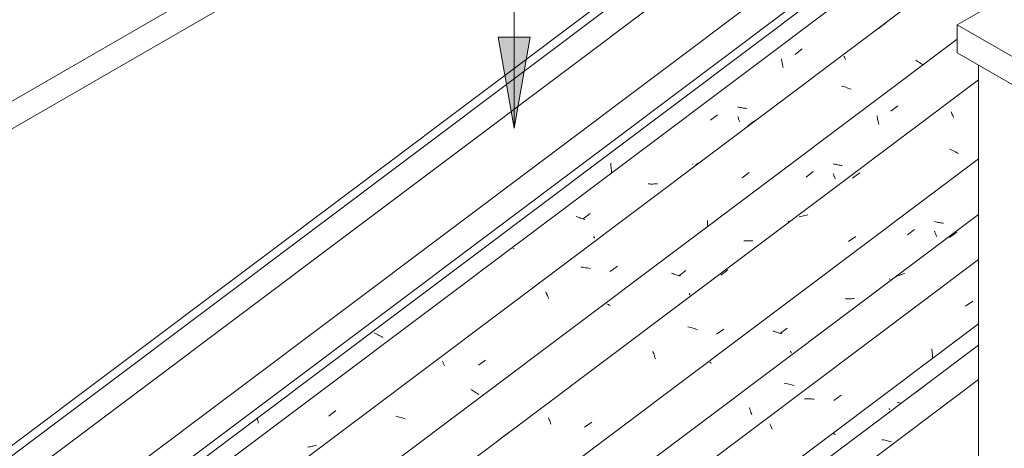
# Model space of a CAD drawing. Header units: metres. Extents: x 6.5 to 21.8, y 0.6 to 11.2.
# Tile 17 of 113: x 9 to 10.3, y 7 to 7.6. Entities that reach past the tile are written whole.
import ezdxf

# ---------------------------------------------------------------- set-up
doc = ezdxf.new("R2010")
doc.units = ezdxf.units.M
for name, color, linetype, lineweight in [('A-GLAZ-CWMG', 7, 'Continuous', 5), ('A-ROOF', 7, 'Continuous', 5), ('A-ROOF-OTLN', 7, 'Continuous', 5), ('G-ANNO-TEXT', 7, 'Continuous', 9), ('I-WALL', 7, 'Continuous', 5)]:
    doc.layers.add(name, color=color, linetype=linetype, lineweight=lineweight)

# ---------------------------------------------------------------- blocks, each defined once
blk = doc.blocks.new('FP_7-ISO_02')
at = {"layer": 'A-GLAZ-CWMG'}
blk.add_line((11.3869, 8.7001), (8.3354, 6.4097), dxfattribs=at)
at = {"layer": 'A-GLAZ-CWMG', "color": 9, "true_color": 0xc0c0c0}
for p, q in [((9.7377, 7.391), (9.7379, 7.3892)), ((9.7379, 7.3892), (9.7381, 7.3874)), ((9.7381, 7.3874), (9.7383, 7.3855)), ((9.7383, 7.3855), (9.7385, 7.3837)), ((9.7385, 7.3837), (9.7386, 7.3818)), ((9.7386, 7.3818), (9.7387, 7.3799)), ((9.7387, 7.3799), (9.7388, 7.3781)), ((9.4269, 7.1659), (9.4252, 7.1668)), ((9.4285, 7.1651), (9.4269, 7.1659)), ((9.4302, 7.1642), (9.4285, 7.1651)), ((9.4318, 7.1633), (9.4302, 7.1642)), ((9.4335, 7.1624), (9.4318, 7.1633)), ((9.4351, 7.1615), (9.4335, 7.1624)), ((9.4366, 7.1606), (9.4351, 7.1615)), ((9.2707, 7.0544), (9.271, 7.0527)), ((9.271, 7.0527), (9.2714, 7.0509)), ((9.2714, 7.0509), (9.2717, 7.0491)), ((9.2717, 7.0491), (9.272, 7.0473))]:
    blk.add_line(p, q, dxfattribs=at)
blk = doc.blocks.new('FP_8-ISO_02')
at = {"layer": 'A-GLAZ-CWMG', "color": 9, "true_color": 0xc0c0c0}
for p, q in [((9.9817, 7.5347), (9.9909, 7.5419)), ((9.9634, 7.5287), (9.9636, 7.527)), ((9.9636, 7.527), (9.9639, 7.5253)), ((9.9639, 7.5253), (9.9643, 7.5237)), ((9.9643, 7.5237), (9.9646, 7.5221)), ((9.9646, 7.5221), (9.9649, 7.5205)), ((9.9649, 7.5205), (9.9653, 7.5189)), ((9.9653, 7.5189), (9.9657, 7.5174)), ((9.9068, 7.4649), (9.9053, 7.4652)), ((9.9084, 7.4646), (9.9068, 7.4649)), ((9.9099, 7.4643), (9.9084, 7.4646)), ((9.9114, 7.464), (9.9099, 7.4643)), ((9.9129, 7.4638), (9.9114, 7.464)), ((9.9145, 7.4636), (9.9129, 7.4638)), ((9.916, 7.4634), (9.9145, 7.4636)), ((9.9175, 7.4632), (9.916, 7.4634)), ((9.8695, 7.4477), (9.8788, 7.4549)), ((9.9056, 7.4526), (9.906, 7.4515)), ((9.906, 7.4515), (9.9064, 7.4504)), ((9.9064, 7.4504), (9.9068, 7.4493)), ((9.9068, 7.4493), (9.9072, 7.4483)), ((9.9072, 7.4483), (9.9076, 7.4474)), ((9.9076, 7.4474), (9.908, 7.4465)), ((9.908, 7.4465), (9.9083, 7.4456)), ((9.8462, 7.3899), (9.8463, 7.3897)), ((9.8463, 7.3897), (9.8464, 7.3894)), ((9.8464, 7.3894), (9.8464, 7.3892)), ((9.8464, 7.3892), (9.8464, 7.3891)), ((9.8464, 7.3891), (9.8464, 7.389)), ((9.789, 7.3635), (9.7874, 7.3636)), ((9.7905, 7.3634), (9.789, 7.3635)), ((9.792, 7.3634), (9.7905, 7.3634)), ((9.7935, 7.3634), (9.792, 7.3634)), ((9.795, 7.3635), (9.7935, 7.3634)), ((9.7965, 7.3635), (9.795, 7.3635)), ((9.798, 7.3636), (9.7965, 7.3635)), ((9.7994, 7.3638), (9.798, 7.3636)), ((9.6934, 7.32), (9.6919, 7.3205)), ((9.6948, 7.3195), (9.6934, 7.32)), ((9.6963, 7.319), (9.6948, 7.3195)), ((9.6978, 7.3185), (9.6963, 7.319)), ((9.6992, 7.318), (9.6978, 7.3185)), ((9.7007, 7.3176), (9.6992, 7.318)), ((9.7022, 7.3172), (9.7007, 7.3176)), ((9.7014, 7.3173), (9.7107, 7.3245)), ((9.7037, 7.3167), (9.7022, 7.3172)), ((9.7153, 7.2943), (9.7155, 7.2938)), ((9.7155, 7.2938), (9.7157, 7.2933)), ((9.7157, 7.2933), (9.7159, 7.2929)), ((9.7159, 7.2929), (9.716, 7.2926)), ((9.716, 7.2926), (9.7161, 7.2922)), ((9.7161, 7.2922), (9.7162, 7.292)), ((9.7162, 7.292), (9.7163, 7.2917)), ((9.6094, 7.2782), (9.6085, 7.2787)), ((9.6103, 7.2777), (9.6094, 7.2782)), ((9.3654, 7.0569), (9.3746, 7.0641)), ((9.339, 7.0161), (9.3376, 7.0159)), ((9.3404, 7.0164), (9.339, 7.0161)), ((9.3419, 7.0166), (9.3404, 7.0164)), ((9.3433, 7.017), (9.3419, 7.0166)), ((9.3447, 7.0173), (9.3433, 7.017)), ((9.3461, 7.0177), (9.3447, 7.0173)), ((9.3474, 7.0181), (9.3461, 7.0177)), ((9.3488, 7.0185), (9.3474, 7.0181))]:
    blk.add_line(p, q, dxfattribs=at)
blk = doc.blocks.new('FP_9-ISO_02')
at = {"layer": 'A-GLAZ-CWMG'}
blk.add_line((11.5063, 8.6311), (8.4558, 6.3416), dxfattribs=at)
at = {"layer": 'A-GLAZ-CWMG', "color": 9, "true_color": 0xc0c0c0}
for p, q in [((10.0914, 7.569), (10.1009, 7.5761)), ((10.0461, 7.5321), (10.0463, 7.5316)), ((10.0463, 7.5316), (10.0466, 7.5311)), ((10.0466, 7.5311), (10.0468, 7.5305)), ((10.0468, 7.5305), (10.0471, 7.5299)), ((10.0471, 7.5299), (10.0474, 7.5292)), ((10.0474, 7.5292), (10.0478, 7.5285)), ((10.0478, 7.5285), (10.0481, 7.5277)), ((10.1426, 7.5259), (10.1409, 7.5269)), ((10.1442, 7.5249), (10.1426, 7.5259)), ((10.1458, 7.5239), (10.1442, 7.5249)), ((10.1474, 7.5228), (10.1458, 7.5239)), ((10.1489, 7.5218), (10.1474, 7.5228)), ((10.1504, 7.5208), (10.1489, 7.5218)), ((10.0449, 7.4922), (10.0428, 7.4929)), ((10.0471, 7.4916), (10.0449, 7.4922)), ((10.0492, 7.4908), (10.0471, 7.4916)), ((10.0513, 7.4901), (10.0492, 7.4908)), ((10.0534, 7.4893), (10.0513, 7.4901)), ((10.0555, 7.4885), (10.0534, 7.4893)), ((9.9184, 7.4399), (9.9279, 7.447)), ((9.8534, 7.3909), (9.8518, 7.3899)), ((9.855, 7.3919), (9.8534, 7.3909)), ((9.8567, 7.3928), (9.855, 7.3919)), ((9.8584, 7.3937), (9.8567, 7.3928)), ((9.8518, 7.3899), (9.8503, 7.3888)), ((9.9113, 7.3718), (9.9208, 7.3786)), ((9.8655, 7.3151), (9.8656, 7.3131)), ((9.8656, 7.3131), (9.8657, 7.3111)), ((9.8657, 7.3111), (9.8658, 7.3092)), ((9.8658, 7.3092), (9.8659, 7.3072)), ((9.7003, 7.2534), (9.6981, 7.2535)), ((9.7024, 7.2531), (9.7003, 7.2534)), ((9.7046, 7.2528), (9.7024, 7.2531)), ((9.7067, 7.2525), (9.7046, 7.2528)), ((9.7089, 7.2521), (9.7067, 7.2525)), ((9.7111, 7.2517), (9.7089, 7.2521)), ((9.7371, 7.248), (9.7467, 7.2548)), ((9.6522, 7.2209), (9.6526, 7.2198)), ((9.6526, 7.2198), (9.6531, 7.2186)), ((9.6531, 7.2186), (9.6535, 7.2175)), ((9.6535, 7.2175), (9.654, 7.2163)), ((9.654, 7.2163), (9.6545, 7.215)), ((9.6545, 7.215), (9.655, 7.2138)), ((9.655, 7.2138), (9.6555, 7.2124)), ((9.5628, 7.124), (9.5724, 7.1308)), ((9.5155, 7.1293), (9.5158, 7.1285)), ((9.5158, 7.1285), (9.5162, 7.1278)), ((9.5162, 7.1278), (9.5165, 7.1269)), ((9.5165, 7.1269), (9.5169, 7.1261)), ((9.5169, 7.1261), (9.5173, 7.1252)), ((9.5173, 7.1252), (9.5177, 7.1243)), ((9.5177, 7.1243), (9.5182, 7.1233)), ((9.5546, 7.091), (9.5527, 7.0921)), ((9.5564, 7.09), (9.5546, 7.091)), ((9.5583, 7.0889), (9.5564, 7.09)), ((9.5601, 7.0878), (9.5583, 7.0889)), ((9.5618, 7.0867), (9.5601, 7.0878)), ((9.5636, 7.0856), (9.5618, 7.0867)), ((9.4559, 7.0562), (9.4538, 7.0567)), ((9.4581, 7.0556), (9.4559, 7.0562)), ((9.4603, 7.055), (9.4581, 7.0556)), ((9.4624, 7.0544), (9.4603, 7.055)), ((9.4645, 7.0537), (9.4624, 7.0544)), ((9.4667, 7.053), (9.4645, 7.0537))]:
    blk.add_line(p, q, dxfattribs=at)
blk = doc.blocks.new('FP_10-ISO_02')
at = {"layer": 'A-GLAZ-CWMG', "color": 9, "true_color": 0xc0c0c0}
for p, q in [((10.108, 7.4596), (10.1173, 7.4667)), ((10.0898, 7.4536), (10.09, 7.4521)), ((10.09, 7.4521), (10.0902, 7.4506)), ((10.0902, 7.4506), (10.0905, 7.4492)), ((10.0905, 7.4492), (10.0908, 7.4478)), ((10.0908, 7.4478), (10.091, 7.4463)), ((10.091, 7.4463), (10.0913, 7.4449)), ((10.0913, 7.4449), (10.0917, 7.4436)), ((10.0917, 7.4436), (10.092, 7.4422)), ((9.9958, 7.3726), (10.0051, 7.3798)), ((10.0331, 7.3897), (10.0315, 7.39)), ((10.0346, 7.3894), (10.0331, 7.3897)), ((10.0361, 7.3891), (10.0346, 7.3894)), ((10.0376, 7.3888), (10.0361, 7.3891)), ((10.0392, 7.3885), (10.0376, 7.3888)), ((10.0407, 7.3883), (10.0392, 7.3885)), ((10.0422, 7.3881), (10.0407, 7.3883)), ((10.0437, 7.388), (10.0422, 7.3881)), ((10.0318, 7.3773), (10.0321, 7.3763)), ((10.0321, 7.3763), (10.0325, 7.3754)), ((10.0325, 7.3754), (10.0328, 7.3744)), ((10.0328, 7.3744), (10.0332, 7.3735)), ((10.0332, 7.3735), (10.0335, 7.3727)), ((10.0335, 7.3727), (10.0339, 7.3719)), ((10.0339, 7.3719), (10.0342, 7.3711)), ((10.0342, 7.3711), (10.0345, 7.3703)), ((9.9723, 7.3147), (9.9724, 7.3144)), ((9.9724, 7.3144), (9.9724, 7.3142)), ((9.9724, 7.3142), (9.9725, 7.314)), ((9.9725, 7.3138), (9.9724, 7.3137)), ((9.9725, 7.314), (9.9725, 7.3139)), ((9.9725, 7.3139), (9.9725, 7.3138)), ((9.9151, 7.2883), (9.9136, 7.2883)), ((9.9166, 7.2882), (9.9151, 7.2883)), ((9.9181, 7.2882), (9.9166, 7.2882)), ((9.9196, 7.2882), (9.9181, 7.2882)), ((9.9211, 7.2882), (9.9196, 7.2882)), ((9.9226, 7.2882), (9.9211, 7.2882)), ((9.9241, 7.2883), (9.9226, 7.2882)), ((9.9256, 7.2885), (9.9241, 7.2883)), ((9.8276, 7.2423), (9.8368, 7.2494)), ((9.8196, 7.245), (9.8182, 7.2456)), ((9.821, 7.2445), (9.8196, 7.245)), ((9.8225, 7.244), (9.821, 7.2445)), ((9.8239, 7.2435), (9.8225, 7.244)), ((9.8254, 7.243), (9.8239, 7.2435)), ((9.8269, 7.2426), (9.8254, 7.243)), ((9.8284, 7.2421), (9.8269, 7.2426)), ((9.8299, 7.2417), (9.8284, 7.2421)), ((9.8414, 7.219), (9.8416, 7.2186)), ((9.8416, 7.2186), (9.8417, 7.2182)), ((9.8417, 7.2182), (9.8419, 7.2178)), ((9.8419, 7.2178), (9.842, 7.2174)), ((9.842, 7.2174), (9.8421, 7.2171)), ((9.8421, 7.2171), (9.8422, 7.2169)), ((9.8422, 7.2169), (9.8423, 7.2166)), ((9.8423, 7.2166), (9.8423, 7.2164)), ((9.7336, 7.2046), (9.7326, 7.2052)), ((9.7347, 7.2041), (9.7336, 7.2046)), ((9.7357, 7.2035), (9.7347, 7.2041)), ((9.7368, 7.2029), (9.7357, 7.2035))]:
    blk.add_line(p, q, dxfattribs=at)
blk = doc.blocks.new('FP_11-ISO_02')
at = {"layer": 'A-GLAZ-CWMG'}
blk.add_line((10.2239, 7.501), (8.5838, 6.2701), dxfattribs=at)
at = {"layer": 'A-GLAZ-CWMG', "color": 9, "true_color": 0xc0c0c0}
for p, q in [((10.1878, 7.4586), (10.1882, 7.4575)), ((10.1882, 7.4575), (10.1887, 7.4563)), ((10.1887, 7.4563), (10.1892, 7.4551)), ((10.1892, 7.4551), (10.1897, 7.4538)), ((10.1897, 7.4538), (10.1903, 7.4525)), ((10.1903, 7.4525), (10.1908, 7.4511)), ((10.1875, 7.4087), (10.1854, 7.4096)), ((10.1895, 7.4078), (10.1875, 7.4087)), ((10.1915, 7.4068), (10.1895, 7.4078)), ((10.1935, 7.4058), (10.1915, 7.4068)), ((10.1955, 7.4048), (10.1935, 7.4058)), ((10.1974, 7.4038), (10.1955, 7.4048)), ((10.0574, 7.371), (10.067, 7.378)), ((9.9887, 7.3204), (9.9868, 7.3199)), ((9.9906, 7.321), (9.9887, 7.3204)), ((9.9925, 7.3214), (9.9906, 7.321)), ((9.9944, 7.3219), (9.9925, 7.3214)), ((9.9964, 7.3222), (9.9944, 7.3219)), ((9.9984, 7.3226), (9.9964, 7.3222)), ((10.052, 7.2874), (10.0616, 7.2941)), ((9.8831, 7.243), (9.8927, 7.25)), ((9.8418, 7.1743), (9.8397, 7.1748)), ((9.844, 7.1737), (9.8418, 7.1743)), ((9.8461, 7.173), (9.844, 7.1737)), ((9.8483, 7.1724), (9.8461, 7.173)), ((9.8504, 7.1717), (9.8483, 7.1724)), ((9.8525, 7.171), (9.8504, 7.1717)), ((9.8776, 7.1649), (9.8872, 7.1717)), ((9.7934, 7.1427), (9.794, 7.141)), ((9.794, 7.141), (9.7945, 7.1394)), ((9.7945, 7.1394), (9.7951, 7.1377)), ((9.7951, 7.1377), (9.7956, 7.1359)), ((9.7956, 7.1359), (9.7962, 7.1341)), ((9.7962, 7.1341), (9.7967, 7.1323)), ((9.6555, 7.0545), (9.656, 7.0532)), ((9.656, 7.0532), (9.6565, 7.0519)), ((9.6565, 7.0519), (9.6571, 7.0505)), ((9.6571, 7.0505), (9.6576, 7.0491)), ((9.6576, 7.0491), (9.6582, 7.0477)), ((9.6582, 7.0477), (9.6587, 7.0462)), ((9.703, 7.0423), (9.7126, 7.049)), ((9.5935, 7.0282), (9.603, 7.0353))]:
    blk.add_line(p, q, dxfattribs=at)
blk = doc.blocks.new('FP_12-ISO_02')
at = {"layer": 'A-GLAZ-CWMG', "color": 9, "true_color": 0xc0c0c0}
for p, q in [((10.1671, 7.3134), (10.1656, 7.3137)), ((10.1686, 7.313), (10.1671, 7.3134)), ((10.1701, 7.3127), (10.1686, 7.313)), ((10.1716, 7.3125), (10.1701, 7.3127)), ((10.1299, 7.2963), (10.1391, 7.3035)), ((10.1658, 7.301), (10.1661, 7.3)), ((10.1661, 7.3), (10.1665, 7.299)), ((10.1732, 7.3122), (10.1716, 7.3125)), ((10.1747, 7.312), (10.1732, 7.3122)), ((10.1762, 7.3118), (10.1747, 7.312)), ((10.1777, 7.3116), (10.1762, 7.3118)), ((10.1665, 7.299), (10.1668, 7.2981)), ((10.1668, 7.2981), (10.1672, 7.2972)), ((10.1672, 7.2972), (10.1675, 7.2963)), ((10.1675, 7.2963), (10.1679, 7.2955)), ((10.1679, 7.2955), (10.1682, 7.2947)), ((10.1682, 7.2947), (10.1685, 7.2939)), ((10.1063, 7.2383), (10.1063, 7.2381)), ((10.1063, 7.2381), (10.1064, 7.2379)), ((10.1064, 7.2379), (10.1064, 7.2377)), ((10.1064, 7.2377), (10.1064, 7.2375)), ((10.1064, 7.2375), (10.1064, 7.2374)), ((10.1064, 7.2374), (10.1064, 7.2374)), ((10.0491, 7.2119), (10.0476, 7.212)), ((10.0506, 7.2118), (10.0491, 7.2119)), ((10.0521, 7.2118), (10.0506, 7.2118)), ((10.0536, 7.2118), (10.0521, 7.2118)), ((10.0551, 7.2118), (10.0536, 7.2118)), ((10.0566, 7.2119), (10.0551, 7.2118)), ((10.0581, 7.212), (10.0566, 7.2119)), ((10.0595, 7.2121), (10.0581, 7.212)), ((9.9616, 7.166), (9.9708, 7.1732)), ((9.9536, 7.1688), (9.9522, 7.1694)), ((9.9551, 7.1683), (9.9536, 7.1688)), ((9.9565, 7.1678), (9.9551, 7.1683)), ((9.958, 7.1673), (9.9565, 7.1678)), ((9.9594, 7.1668), (9.958, 7.1673)), ((9.9609, 7.1663), (9.9594, 7.1668)), ((9.9624, 7.1659), (9.9609, 7.1663)), ((9.9639, 7.1654), (9.9624, 7.1659)), ((9.9753, 7.1426), (9.9755, 7.1422)), ((9.9755, 7.1422), (9.9757, 7.1418)), ((9.9757, 7.1418), (9.9758, 7.1414)), ((9.9758, 7.1414), (9.976, 7.1411)), ((9.976, 7.1411), (9.9761, 7.1408)), ((9.9761, 7.1408), (9.9762, 7.1405)), ((9.9762, 7.1405), (9.9762, 7.1403)), ((9.9762, 7.1403), (9.9763, 7.1401)), ((9.8697, 7.1274), (9.8685, 7.1281)), ((9.8709, 7.1267), (9.8697, 7.1274))]:
    blk.add_line(p, q, dxfattribs=at)
blk = doc.blocks.new('FP_13-ISO_02')
at = {"layer": 'A-GLAZ-CWMG'}
blk.add_line((10.2239, 7.3233), (8.7169, 6.1922), dxfattribs=at)
at = {"layer": 'A-GLAZ-CWMG', "color": 9, "true_color": 0xc0c0c0}
for p, q in [((10.1855, 7.2927), (10.1951, 7.2998)), ((10.117, 7.242), (10.1153, 7.2411)), ((10.1188, 7.2427), (10.117, 7.242)), ((10.1206, 7.2434), (10.1188, 7.2427)), ((10.1224, 7.2441), (10.1206, 7.2434)), ((10.1243, 7.2447), (10.1224, 7.2441)), ((10.1262, 7.2452), (10.1243, 7.2447)), ((10.0119, 7.164), (10.0214, 7.1711)), ((9.9692, 7.0999), (9.967, 7.1004)), ((9.9713, 7.0995), (9.9692, 7.0999)), ((9.9735, 7.099), (9.9713, 7.0995)), ((9.9756, 7.0985), (9.9735, 7.099)), ((9.9778, 7.0979), (9.9756, 7.0985)), ((9.98, 7.0973), (9.9778, 7.0979)), ((9.9209, 7.068), (9.9214, 7.0665)), ((9.9214, 7.0665), (9.922, 7.065)), ((9.922, 7.065), (9.9225, 7.0634)), ((9.9225, 7.0634), (9.9231, 7.0618)), ((9.9231, 7.0618), (9.9236, 7.0601)), ((9.9236, 7.0601), (9.9242, 7.0584))]:
    blk.add_line(p, q, dxfattribs=at)
blk = doc.blocks.new('FP_14-ISO_02')
at = {"layer": 'A-GLAZ-CWMG', "color": 9, "true_color": 0xc0c0c0}
for p, q in [((10.1057, 7.067), (10.1059, 7.0666)), ((10.1059, 7.0666), (10.106, 7.0663)), ((10.106, 7.0663), (10.1061, 7.066)), ((10.1061, 7.066), (10.1062, 7.0657)), ((10.1062, 7.0657), (10.1063, 7.0655)), ((10.1063, 7.0655), (10.1063, 7.0653)), ((9.5202, 6.6274), (9.5204, 6.627)), ((9.5204, 6.627), (9.5205, 6.6267)), ((9.5205, 6.6267), (9.5206, 6.6264)), ((9.5206, 6.6264), (9.5207, 6.6261)), ((9.5207, 6.6261), (9.5207, 6.6259))]:
    blk.add_line(p, q, dxfattribs=at)
blk = doc.blocks.new('FP_15-ISO_02')
at = {"layer": 'A-GLAZ-CWMG'}
blk.add_line((10.2239, 7.1507), (8.8468, 6.1171), dxfattribs=at)
at = {"layer": 'A-GLAZ-CWMG', "color": 9, "true_color": 0xc0c0c0}
for p, q in [((10.1412, 7.0886), (10.1507, 7.0957)), ((10.0982, 7.0253), (10.096, 7.0257)), ((10.1004, 7.0249), (10.0982, 7.0253)), ((10.1025, 7.0244), (10.1004, 7.0249)), ((10.1047, 7.0239), (10.1025, 7.0244)), ((10.1068, 7.0233), (10.1047, 7.0239)), ((10.109, 7.0227), (10.1068, 7.0233))]:
    blk.add_line(p, q, dxfattribs=at)
blk = doc.blocks.new('Rectangular Mullion - Telha Fibrocimento - Ondulada-1909083-ISO_02')
at = {"layer": 'A-GLAZ-CWMG'}
for p, q in [((8.3958, 6.3702), (11.4508, 8.6632)), ((8.5209, 6.298), (10.1956, 7.5549)), ((8.656, 6.22), (10.2239, 7.3968))]:
    blk.add_line(p, q, dxfattribs=at)
for name in ['FP_7-ISO_02', 'FP_9-ISO_02', 'FP_8-ISO_02', 'FP_11-ISO_02', 'FP_10-ISO_02', 'FP_13-ISO_02', 'FP_12-ISO_02', 'FP_15-ISO_02', 'FP_14-ISO_02']:
    blk.add_blockref(name, (0, 0), dxfattribs=at)
blk = doc.blocks.new('FP_26-ISO_02')
at = {"layer": 'A-GLAZ-CWMG'}
blk.add_line((10.2239, 7.2637), (8.7597, 6.1647), dxfattribs=at)
at = {"layer": 'A-GLAZ-CWMG', "color": 9, "true_color": 0xc0c0c0}
for p, q in [((10.2068, 7.202), (10.2164, 7.2088)), ((10.1621, 7.1459), (10.1623, 7.1441)), ((10.1623, 7.1441), (10.1625, 7.1423)), ((10.1625, 7.1423), (10.1627, 7.1405)), ((10.1627, 7.1405), (10.1629, 7.1387)), ((10.1629, 7.1387), (10.163, 7.1368)), ((10.163, 7.1368), (10.1631, 7.135)), ((10.1631, 7.135), (10.1632, 7.1331)), ((9.9956, 7.0796), (9.9939, 7.0795)), ((9.9974, 7.0796), (9.9956, 7.0796)), ((9.9992, 7.0796), (9.9974, 7.0796)), ((10.001, 7.0796), (9.9992, 7.0796)), ((10.0029, 7.0795), (10.001, 7.0796)), ((10.0047, 7.0794), (10.0029, 7.0795)), ((10.0065, 7.0792), (10.0047, 7.0794)), ((10.0328, 7.0775), (10.0424, 7.0843)), ((9.9481, 7.0465), (9.9484, 7.0456)), ((9.9484, 7.0456), (9.9489, 7.0447)), ((9.9489, 7.0447), (9.9493, 7.0438)), ((9.9493, 7.0438), (9.9497, 7.0428)), ((9.9497, 7.0428), (9.9501, 7.0418)), ((9.9501, 7.0418), (9.9506, 7.0407)), ((9.9506, 7.0407), (9.9511, 7.0396))]:
    blk.add_line(p, q, dxfattribs=at)
blk = doc.blocks.new('FP_27-ISO_02')
at = {"layer": 'A-GLAZ-CWMG', "color": 9, "true_color": 0xc0c0c0}
for p, q in [((10.1177, 7.0749), (10.1162, 7.0754)), ((10.1191, 7.0744), (10.1177, 7.0749)), ((10.1206, 7.0739), (10.1191, 7.0744)), ((10.1213, 7.0737), (10.1206, 7.0739)), ((10.0336, 7.0331), (10.0326, 7.0337)), ((10.0346, 7.0326), (10.0336, 7.0331)), ((9.6713, 6.755), (9.6715, 6.7533)), ((9.6715, 6.7533), (9.6717, 6.7515)), ((9.6717, 6.7515), (9.6719, 6.7498)), ((9.6719, 6.7498), (9.6721, 6.7481)), ((9.6721, 6.7481), (9.6724, 6.7464)), ((9.6724, 6.7464), (9.6727, 6.7447)), ((9.6727, 6.7447), (9.673, 6.7431)), ((9.3487, 6.4951), (9.349, 6.494)), ((9.0862, 6.3157), (9.0863, 6.314)), ((9.0863, 6.314), (9.0865, 6.3123)), ((9.0865, 6.3123), (9.0868, 6.3105)), ((9.0868, 6.3105), (9.087, 6.3088)), ((9.087, 6.3088), (9.0873, 6.3072)), ((9.0873, 6.3072), (9.0875, 6.3055)), ((9.0875, 6.3055), (9.0879, 6.3038)), ((9.0393, 6.287), (9.0385, 6.2875)), ((9.0402, 6.2866), (9.0393, 6.287)), ((8.911, 6.1854), (8.9098, 6.186)), ((8.9123, 6.1848), (8.911, 6.1854)), ((8.9137, 6.1841), (8.9123, 6.1848)), ((8.915, 6.1835), (8.9137, 6.1841)), ((8.9163, 6.1829), (8.915, 6.1835)), ((8.9177, 6.1823), (8.9163, 6.1829)), ((8.9191, 6.1817), (8.9177, 6.1823)), ((8.9205, 6.1812), (8.9191, 6.1817))]:
    blk.add_line(p, q, dxfattribs=at)
blk = doc.blocks.new('FP_28-ISO_02')
at = {"layer": 'A-GLAZ-CWMG'}
blk.add_line((10.2239, 7.1052), (8.8801, 6.0967), dxfattribs=at)
blk = doc.blocks.new('Rectangular Mullion - Telha Fibrocimento - Ondulada-V21-ISO_02')
at = {"layer": 'A-GLAZ-CWMG'}
blk.add_line((8.8201, 6.1252), (10.2239, 7.1789), dxfattribs=at)
for name in ['FP_26-ISO_02', 'FP_28-ISO_02', 'FP_27-ISO_02']:
    blk.add_blockref(name, (0, 0), dxfattribs=at)
blk = doc.blocks.new('RUFO_1_ - RUFO_1_-1923193-ISO_02')
at = {"layer": 'A-ROOF'}
for p, q in [((13.2185, 9.3188), (10.1956, 7.5736)), ((11.4259, 8.9045), (8.5409, 7.2388)), ((11.4259, 8.8677), (8.5409, 7.2021)), ((10.1956, 7.5736), (11.5674, 6.7816)), ((10.1956, 7.5736), (10.1956, 7.5368)), ((10.1956, 7.5368), (11.5674, 6.7448))]:
    blk.add_line(p, q, dxfattribs=at)

msp = doc.modelspace()

# ---------------------------------------------------------------- hatches: boundary and pattern name
at = {"layer": 'G-ANNO-TEXT'}
msp.add_hatch(color=256, dxfattribs=at).paths.add_polyline_path([(9.6101, 7.4372), (9.6313, 7.5572), (9.589, 7.5572)])

# ---------------------------------------------------------------- linework, layer by layer
at = {"layer": 'A-ROOF-OTLN'}
for p, q in [((8.53, 6.692), (11.4131, 8.856)), ((8.5246, 6.7015), (11.3607, 8.8301)), ((8.53, 6.6517), (11.3147, 8.7418)), ((8.6353, 6.5909), (11.4199, 8.681)), ((8.6407, 6.5815), (11.4301, 8.6751))]:
    msp.add_line(p, q, dxfattribs=at)
at = {"layer": 'G-ANNO-TEXT'}
for p, q in [((9.6101, 7.4372), (9.6101, 8.4931)), ((9.6313, 7.5572), (9.589, 7.5572)), ((9.589, 7.5572), (9.6101, 7.4372)), ((9.6101, 7.4372), (9.6313, 7.5572))]:
    msp.add_line(p, q, dxfattribs=at)
at = {"layer": 'I-WALL'}
msp.add_line((10.2239, 7.5205), (10.2239, 5.5976), dxfattribs=at)

# ---------------------------------------------------------------- block references
at = {"layer": 'A-GLAZ-CWMG'}
for name in ['Rectangular Mullion - Telha Fibrocimento - Ondulada-1909083-ISO_02', 'Rectangular Mullion - Telha Fibrocimento - Ondulada-V21-ISO_02']:
    msp.add_blockref(name, (0, 0), dxfattribs=at)
at = {"layer": 'A-ROOF'}
msp.add_blockref('RUFO_1_ - RUFO_1_-1923193-ISO_02', (0, 0), dxfattribs=at)

doc.saveas('drawing.dxf')
